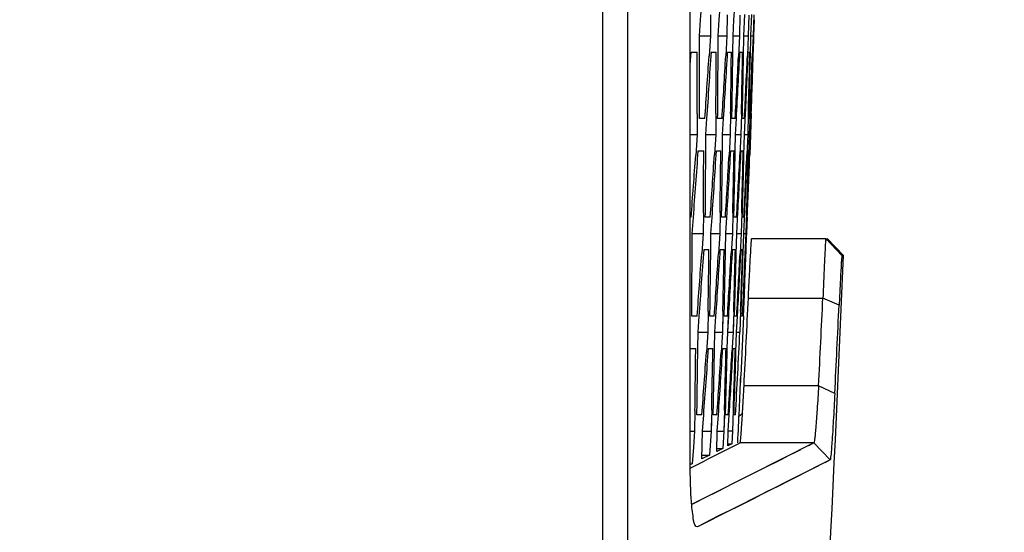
# Model space of a CAD drawing. Header units: millimetres. Extents: x 0 to 420, y 0 to 297.
# Tile 207 of 256: x 275.41 to 281.48, y 209.58 to 212.74. Entities that reach past the tile are written whole.
import ezdxf

# ---------------------------------------------------------------- set-up
doc = ezdxf.new("R2010")
doc.units = ezdxf.units.MM
doc.header["$LTSCALE"] = 23.1
doc.header["$PDMODE"] = 3
doc.header["$PDSIZE"] = 0.3125
doc.layers.get('0').update_dxf_attribs({"linetype": 'CONTINUOUS'})
doc.layers.get('Defpoints').update_dxf_attribs({"linetype": 'CONTINUOUS'})
doc.layers.add('02___PRT_ALL_AXES', color=7, linetype='CONTINUOUS')
doc.layers.add('DIM_PILOTEES', color=7, linetype='CONTINUOUS')
doc.styles.get("Standard").update_dxf_attribs({"font": 'txt', "width": 0.7})
doc.dimstyles.new('DIMSTYLE_9', dxfattribs={"dimtxt": 2.5, "dimasz": 3.5, "dimexe": 2, "dimexo": 0, "dimgap": 2.5, "dimtad": 1, "dimdsep": 46, "dimtxsty": 'Standard', "dimblk": '_FILLED', "dimblk1": '_FILLED', "dimblk2": '_FILLED', "dimcen": 0.09, "dimazin": 2, "dimtp": 0.5, "dimtm": 0.5, "dimtfac": 1, "dimtofl": 0, "dimtmove": 0, "dimatfit": 3, "dimldrblk": '_FILLED', "dimfxl": 0, "dimtolj": 1, "dimarcsym": 0})

# ---------------------------------------------------------------- blocks, each defined once
blk = doc.blocks.new('_FILLED')
at = {"color": 0, "linetype": 'ByBlock'}
blk.add_solid([(0, 0), (-1, 0.1429), (-1, -0.1429)], dxfattribs=at)
blk = doc.blocks.new('*D16')
at = {"layer": 'Defpoints', "color": 0, "linetype": 'Continuous'}
for p in [(226.5932, 260.6283), (261.7388, 218.7434), (214.3873, 191.405), (309.0904, 191.405)]:
    blk.add_point(p, dxfattribs=at)
at = {"layer": 'DIM_PILOTEES', "color": 0, "linetype": 'Continuous', "lineweight": -2}
for p, q in [((214.3873, 191.405), (216.1194, 192.405)), ((309.0904, 191.405), (310.8224, 190.405))]:
    blk.add_line(p, q, dxfattribs=at)
blk.add_arc((261.7388, 218.7434), 54.6768, 333.66827, 206.33173, dxfattribs=at)
at = {"layer": 'DIM_PILOTEES', "color": 0, "linetype": 'Continuous', "lineweight": -2, "xscale": 3.5, "yscale": 3.5, "zscale": 3.5}
for p, rotation in [((214.3873, 191.405), 298.1658643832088), ((309.0904, 191.405), 241.8341356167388)]:
    blk.add_blockref('_FILLED', p, dxfattribs=dict(at, rotation=rotation))
at = {"layer": 'DIM_PILOTEES', "color": 0, "linetype": 'Continuous', "insert": (267.7853, 278.9507), "char_height": 2.5, "width": 24.821429, "attachment_point": 2, "rotation": 354.26515, "line_spacing_factor": 0.9}
blk.add_mtext('\\A1;{\\ftxt;\\W0.0001;\\H0.0001;\\~}{\\ftxt;\\W3.5952380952;\\H2.5; }{\\ftxt;\\W0.0001;\\H0.0001;\\~}{\\ftxt;\\W0.0001;\\H0.0001;\\~}{\\ftxt;\\W2.3571428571;\\H2.5; }{\\ftxt;\\W0.0001;\\H0.0001;\\~}{\\ftxt;\\W0.0001;\\H0.0001;\\~}{\\ftxt;\\W0.6666666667;\\H2.5; }{\\ftxt;\\W0.0001;\\H0.0001;\\~}', dxfattribs=at)

msp = doc.modelspace()

# ---------------------------------------------------------------- linework, layer by layer
at = {"color": 7, "linetype": 'Continuous'}
for p, q in [((279.005, 208.9357), (279.005, 228.5511)), ((279.16, 209.018), (279.16, 228.4688)), ((279.5441, 210.0077), (279.5441, 227.4791)), ((279.6685, 212.7723), (279.6683, 212.6434)), ((279.7715, 212.7727), (279.7705, 212.6434)), ((279.8504, 212.7711), (279.8485, 212.6434)), ((279.8753, 212.6434), (279.8815, 212.7748)), ((279.9049, 212.771), (279.9022, 212.6434)), ((279.9183, 212.6434), (279.9237, 212.7757)), ((279.9354, 212.7726), (279.9318, 212.6434)), ((279.6008, 212.6434), (279.6075, 212.7425)), ((279.7165, 212.6434), (279.7226, 212.7427)), ((279.808, 212.6434), (279.8134, 212.7429)), ((279.9371, 212.6434), (279.9406, 212.7434)), ((279.6008, 212.6434), (279.6683, 212.6434)), ((279.6009, 212.5434), (279.6008, 212.6434)), ((279.6683, 212.6434), (279.6601, 212.5176)), ((279.716, 212.5433), (279.7165, 212.6434)), ((279.7165, 212.6434), (279.7705, 212.6434)), ((279.7705, 212.6434), (279.7633, 212.5195)), ((279.8068, 212.5433), (279.808, 212.6434)), ((279.808, 212.6434), (279.8485, 212.6434)), ((279.8485, 212.6434), (279.8419, 212.5148)), ((279.8729, 212.5158), (279.8753, 212.6434)), ((279.8753, 212.6434), (279.9022, 212.6434)), ((279.9022, 212.6434), (279.8967, 212.5192)), ((279.9151, 212.5167), (279.9183, 212.6434)), ((279.9183, 212.6434), (279.9318, 212.6434)), ((279.9318, 212.6434), (279.9269, 212.5164)), ((279.934, 212.5433), (279.9371, 212.6434)), ((279.5441, 212.465), (279.5497, 212.5434)), ((279.5497, 212.5434), (279.5869, 212.5434)), ((279.6742, 212.5434), (279.7046, 212.5434)), ((279.7745, 212.5434), (279.7981, 212.5434)), ((279.8434, 212.5438), (279.8419, 212.5148)), ((279.8505, 212.5434), (279.8673, 212.5434)), ((279.9022, 212.5434), (279.9124, 212.5434)), ((279.9298, 212.5434), (279.9332, 212.5434)), ((279.587, 212.1623), (279.5869, 212.0334)), ((279.7023, 212.1646), (279.7012, 212.0334)), ((279.7933, 212.1636), (279.7914, 212.0334)), ((279.8599, 212.1605), (279.8572, 212.0334)), ((279.8786, 212.0334), (279.8849, 212.1642)), ((279.9024, 212.1616), (279.8989, 212.0334)), ((279.9096, 212.0334), (279.9149, 212.1627)), ((279.9208, 212.1648), (279.9163, 212.0334)), ((279.6345, 212.1334), (279.6008, 212.1334)), ((279.6405, 212.0334), (279.6472, 212.1325)), ((279.7402, 212.1334), (279.7132, 212.1334)), ((279.7441, 212.0334), (279.7502, 212.1328)), ((279.8215, 212.1334), (279.8013, 212.1334)), ((279.8235, 212.0334), (279.8289, 212.133)), ((279.8786, 212.1334), (279.8652, 212.1334)), ((279.9116, 212.1334), (279.9048, 212.1334)), ((279.5441, 212.0334), (279.5869, 212.0334)), ((279.5869, 212.0334), (279.5777, 211.9056)), ((279.64, 211.9333), (279.6405, 212.0334)), ((279.6405, 212.0334), (279.7012, 212.0334)), ((279.7012, 212.0334), (279.6933, 211.9103)), ((279.7429, 211.9333), (279.7441, 212.0334)), ((279.7441, 212.0334), (279.7914, 212.0334)), ((279.7914, 212.0334), (279.7839, 211.905)), ((279.8216, 211.9329), (279.8235, 212.0334)), ((279.8235, 212.0334), (279.8572, 212.0334)), ((279.8572, 212.0334), (279.8508, 211.9094)), ((279.8754, 211.906), (279.8786, 212.0334)), ((279.8786, 212.0334), (279.8989, 212.0334)), ((279.8989, 212.0334), (279.8933, 211.9091)), ((279.9057, 211.9098), (279.9096, 212.0334)), ((279.9096, 212.0334), (279.9163, 212.0334)), ((279.9163, 212.0334), (279.9115, 211.9078)), ((279.5935, 211.9334), (279.6272, 211.9334)), ((279.7059, 211.9334), (279.7329, 211.9334)), ((279.794, 211.9334), (279.8142, 211.9334)), ((279.8521, 211.9337), (279.8508, 211.9094)), ((279.8579, 211.9334), (279.8714, 211.9334)), ((279.8975, 211.9334), (279.9043, 211.9334)), ((279.6249, 211.5507), (279.6239, 211.4234)), ((279.728, 211.5537), (279.7261, 211.4234)), ((279.8068, 211.55), (279.8041, 211.4234)), ((279.8309, 211.4234), (279.8381, 211.5552)), ((279.8614, 211.5509), (279.8579, 211.4234)), ((279.8739, 211.4234), (279.8802, 211.5538)), ((279.8919, 211.5532), (279.8874, 211.4234)), ((279.5497, 211.5234), (279.5441, 211.5234)), ((279.5563, 211.4234), (279.5637, 211.5224)), ((279.6675, 211.5234), (279.6371, 211.5234)), ((279.6721, 211.4234), (279.6788, 211.5226)), ((279.761, 211.5234), (279.7374, 211.5234)), ((279.7636, 211.4234), (279.7697, 211.5229)), ((279.8302, 211.5234), (279.8134, 211.5234)), ((279.8753, 211.5234), (279.8652, 211.5234)), ((279.8961, 211.5234), (279.8927, 211.5234)), ((279.8928, 211.4234), (279.8969, 211.5234)), ((279.5558, 211.3233), (279.5563, 211.4234)), ((279.5558, 211.3233), (279.5563, 211.4234)), ((279.5563, 211.4234), (279.6239, 211.4234)), ((279.6239, 211.4234), (279.615, 211.2998)), ((279.6709, 211.3233), (279.6721, 211.4234)), ((279.6709, 211.3233), (279.6721, 211.4234)), ((279.6721, 211.4234), (279.7261, 211.4234)), ((279.7261, 211.4234), (279.7181, 211.3)), ((279.7618, 211.3232), (279.7636, 211.4234)), ((279.7636, 211.4234), (279.8041, 211.4234)), ((279.8041, 211.4234), (279.7969, 211.2994)), ((279.8277, 211.2963), (279.8309, 211.4234)), ((279.8309, 211.4234), (279.8579, 211.4234)), ((279.8579, 211.4234), (279.8515, 211.299)), ((279.87, 211.2983), (279.8739, 211.4234)), ((279.8739, 211.4234), (279.8874, 211.4234)), ((279.8874, 211.4234), (279.8817, 211.2949)), ((279.9238, 211.3922), (280.3801, 211.3922)), ((280.4801, 211.2882), (280.3801, 211.3922)), ((280.3889, 211.3922), (280.4888, 211.2882)), ((279.6292, 211.3234), (279.6596, 211.3234)), ((279.7294, 211.3234), (279.7531, 211.3234)), ((279.7983, 211.3238), (279.7969, 211.2994)), ((279.8054, 211.3234), (279.8223, 211.3234)), ((279.8572, 211.3234), (279.8673, 211.3234)), ((279.8817, 211.2949), (279.8699, 211.0399)), ((280.4888, 211.2882), (280.4801, 211.2882)), ((279.8726, 210.9134), (279.878, 211.0453)), ((279.8699, 211.0399), (279.8638, 210.9134)), ((279.9025, 211.0238), (280.3625, 211.0238)), ((280.4624, 210.981), (280.3625, 211.0238)), ((279.6547, 210.9407), (279.6528, 210.8134)), ((279.7457, 210.9425), (279.7429, 210.8134)), ((279.8124, 210.9413), (279.8088, 210.8134)), ((279.8302, 210.8134), (279.8373, 210.9426)), ((279.855, 210.9437), (279.8505, 210.8134)), ((279.5867, 210.9134), (279.553, 210.9134)), ((279.592, 210.8134), (279.5994, 210.9125)), ((279.6924, 210.9134), (279.6654, 210.9134)), ((279.6957, 210.8134), (279.7024, 210.9127)), ((279.7451, 210.9136), (279.7429, 210.8134)), ((279.7738, 210.9134), (279.7535, 210.9134)), ((279.7751, 210.8134), (279.7811, 210.913)), ((279.7751, 210.8134), (279.7812, 210.913)), ((279.8116, 210.9136), (279.8088, 210.8134)), ((279.8309, 210.9134), (279.8174, 210.9134)), ((279.8728, 210.9134), (279.8567, 210.5434)), ((279.8638, 210.9134), (279.8571, 210.9134)), ((279.8728, 210.9134), (279.8726, 210.9134)), ((279.5908, 210.7132), (279.592, 210.8134)), ((279.5908, 210.7132), (279.592, 210.8134)), ((279.592, 210.8134), (279.6528, 210.8134)), ((279.6528, 210.8134), (279.644, 210.6897)), ((279.6938, 210.7132), (279.6957, 210.8134)), ((279.6957, 210.8134), (279.7429, 210.8134)), ((279.7429, 210.8134), (279.7349, 210.689)), ((279.7726, 210.7127), (279.7751, 210.8134)), ((279.7751, 210.8134), (279.8088, 210.8134)), ((279.8088, 210.8134), (279.8016, 210.6885)), ((279.8263, 210.6882), (279.8302, 210.8134)), ((279.8302, 210.8134), (279.8505, 210.8134)), ((279.5443, 210.7134), (279.5781, 210.7134)), ((279.6568, 210.7134), (279.6838, 210.7134)), ((279.7449, 210.7134), (279.7652, 210.7134)), ((279.803, 210.7137), (279.8015, 210.6885)), ((279.8088, 210.7134), (279.8223, 210.7134)), ((279.8565, 210.5434), (279.8563, 210.5434)), ((279.8563, 210.5234), (279.8563, 210.5434)), ((280.3358, 210.4818), (279.8759, 210.4818)), ((280.4357, 210.436), (280.3358, 210.4818)), ((279.5732, 210.3311), (279.5714, 210.2034)), ((279.6764, 210.3325), (279.6736, 210.2034)), ((279.7552, 210.332), (279.7517, 210.2034)), ((279.7785, 210.2034), (279.7864, 210.3335)), ((279.8099, 210.333), (279.8054, 210.2034)), ((279.6157, 210.3034), (279.5853, 210.3034)), ((279.6196, 210.2034), (279.627, 210.3026)), ((279.6758, 210.3036), (279.6736, 210.2034)), ((279.7092, 210.3034), (279.6856, 210.3034)), ((279.7112, 210.2034), (279.7179, 210.3028)), ((279.7112, 210.2034), (279.7179, 210.3028)), ((279.7545, 210.3036), (279.7517, 210.2034)), ((279.7785, 210.3034), (279.7616, 210.3034)), ((279.7785, 210.2034), (279.7845, 210.303)), ((279.8235, 210.3034), (279.8134, 210.3034)), ((279.5441, 210.2034), (279.5714, 210.2034)), ((279.5714, 210.2034), (279.5635, 210.1027)), ((279.6164, 210.0315), (279.6196, 210.2034)), ((279.6196, 210.2034), (279.6736, 210.2034)), ((279.6736, 210.2034), (279.663, 210.0549)), ((279.708, 210.0776), (279.7112, 210.2034)), ((279.7112, 210.2034), (279.7517, 210.2034)), ((279.7517, 210.2034), (279.7447, 210.0961)), ((279.7756, 210.1117), (279.7785, 210.2034)), ((279.8054, 210.2034), (279.7785, 210.2034)), ((279.8054, 210.2034), (279.8009, 210.1244)), ((279.5635, 210.1027), (279.5555, 210.0008)), ((279.6552, 210.0308), (279.8514, 210.1297)), ((279.708, 210.0961), (279.7447, 210.0961)), ((279.7447, 210.0961), (279.708, 210.0776)), ((279.7756, 210.1244), (279.8009, 210.1244)), ((279.8009, 210.1244), (279.7756, 210.1117)), ((280.3073, 210.1297), (279.8514, 210.1297)), ((280.3073, 210.1297), (279.9157, 209.9319)), ((280.4072, 210.025), (280.3073, 210.1297)), ((279.5444, 209.975), (279.6253, 210.0157)), ((280.4072, 210.025), (279.5891, 209.6124)), ((279.663, 210.0549), (279.6164, 210.0315)), ((279.6169, 210.0549), (279.663, 210.0549)), ((279.6253, 210.0157), (279.6552, 210.0308)), ((279.6253, 210.0157), (279.6552, 210.0308)), ((279.5441, 210.0008), (279.5555, 210.0008)), ((279.9157, 209.9319), (279.6506, 209.7982)), ((279.6506, 209.7982), (279.5545, 209.7498)), ((279.5891, 209.6124), (279.5798, 209.6146))]:
    msp.add_line(p, q, dxfattribs=at)
for points in [[(279.8667, 210.315), (279.8628, 210.31), (279.854, 210.3014), (279.845, 210.2945)], [(280.2232, 210.0872), (280.1909, 210.0708), (280.1524, 210.0514), (280.107, 210.0284), (279.9897, 209.9693)], [(280.3073, 210.1297), (280.2924, 210.1221), (280.2734, 210.1126)], [(280.4072, 210.025), (280.3921, 210.0177), (280.3733, 210.0079)], [(280.3504, 209.9964), (280.323, 209.9825), (280.2906, 209.9667), (280.2522, 209.9467), (280.2067, 209.9236), (280.1529, 209.8965), (280.0894, 209.8639), (280.0154, 209.8271), (279.9295, 209.7834), (279.8306, 209.734), (279.7177, 209.6788), (279.5891, 209.6124)], [(279.7311, 209.8388), (279.6175, 209.7818), (279.5529, 209.7491)]]:
    msp.add_lwpolyline(points, dxfattribs=at)
for centre, radius, start, end in [((141.26, 222.0582), 138.6608, 356.14774, 356.317914), ((141.3169, 221.1406), 138.6602, 356.527801, 356.6978), ((141.3648, 220.2234), 138.6506, 356.907273, 357.07713), ((141.4008, 212.2884), 138.1863, 359.947707, 0.10573), ((141.4043, 212.3884), 138.1967, 359.894278, 0.06427), ((141.2629, 221.5486), 138.6916, 356.107431, 356.266499), ((141.2699, 221.4482), 138.6905, 356.148605, 356.318705), ((141.4286, 213.2034), 138.2776, 359.569557, 359.726522), ((141.431, 213.3034), 138.2871, 359.515229, 359.685082), ((141.3179, 220.6308), 138.6828, 356.487142, 356.646936), ((141.3239, 220.5306), 138.6808, 356.528353, 356.698293), ((141.4474, 214.1185), 138.3597, 359.190447, 359.347737), ((141.4487, 214.2185), 138.3683, 359.136571, 359.306317), ((141.3637, 219.7137), 138.6652, 356.866315, 357.024113), ((141.3687, 219.6134), 138.6622, 356.907561, 357.077375), ((141.457, 215.0337), 138.4328, 358.810739, 358.969256), ((141.4571, 215.1337), 138.4406, 358.758186, 358.916497), ((141.4006, 218.7969), 138.6383, 357.245068, 357.404688), ((141.405, 218.6967), 138.6339, 357.299188, 357.456067), ((141.4576, 215.949), 138.4967, 358.432952, 358.590965), ((141.4565, 216.0491), 138.5036, 358.379959, 358.538598), ((141.4282, 217.8806), 138.6025, 357.623516, 357.781967), ((141.4316, 217.7805), 138.5972, 357.676973, 357.834486), ((141.4491, 216.8646), 138.5515, 358.056082, 358.212747), ((141.2101, 221.857), 138.725, 355.728109, 355.886377), ((141.2179, 221.7565), 138.7238, 355.769244, 355.939456), ((141.4093, 212.5934), 138.2196, 359.567752, 359.726407), ((141.412, 212.6934), 138.2301, 359.515029, 359.684949), ((141.2712, 220.9386), 138.7162, 356.108125, 356.268297), ((141.2779, 220.8382), 138.7141, 356.149301, 356.319335), ((141.431, 213.5085), 138.3108, 359.190184, 359.347506), ((141.4327, 213.6085), 138.3204, 359.136272, 359.30607), ((141.323, 220.0209), 138.6985, 356.487538, 356.645459), ((141.3287, 219.9206), 138.6954, 356.528752, 356.698641), ((141.4437, 214.4237), 138.3929, 358.810195, 358.96896), ((141.4443, 214.5237), 138.4016, 358.757838, 358.927394), ((141.3659, 219.1036), 138.6716, 356.866463, 357.026158), ((141.3712, 219.0034), 138.667, 356.921012, 357.077492), ((141.4473, 215.339), 138.4659, 358.432343, 358.590652), ((141.4466, 215.4391), 138.4739, 358.379611, 358.537956), ((141.3997, 218.1869), 138.6358, 357.245018, 357.404592), ((141.4038, 218.0867), 138.6304, 357.298933, 357.456003), ((141.4419, 216.2546), 138.5298, 358.055152, 358.212467), ((141.4244, 217.2706), 138.5909, 357.623317, 357.782382), ((141.4223, 216.6605), 138.5695, 357.677597, 357.834052), ((141.391, 212.0834), 138.1669, 359.514807, 359.684802), ((141.2195, 221.2469), 138.7526, 355.728964, 355.888965), ((141.2269, 221.1465), 138.7504, 355.770101, 355.94024), ((141.4127, 212.8985), 138.2558, 359.18865, 359.347246), ((141.4147, 212.9985), 138.2664, 359.135934, 359.305793), ((141.2775, 220.3286), 138.7348, 356.108649, 356.268647), ((141.2838, 220.2282), 138.7317, 356.149829, 356.319804), ((141.4284, 213.8137), 138.347, 358.810821, 358.968618), ((141.4293, 213.9137), 138.3567, 358.757435, 358.92719), ((141.3263, 219.4108), 138.708, 356.487781, 356.647527), ((141.3316, 219.3105), 138.704, 356.529001, 356.698846), ((141.435, 214.729), 138.4292, 358.432069, 358.590278), ((141.4347, 214.8291), 138.4381, 358.379192, 358.53774), ((141.3661, 218.4936), 138.6721, 356.866475, 357.026022), ((141.371, 218.3934), 138.6666, 356.919913, 357.077482), ((141.4326, 215.6446), 138.5021, 358.054969, 358.21211), ((141.4311, 215.7447), 138.5102, 358.001091, 358.160405), ((143.1459, 217.4716), 136.9085, 357.073548, 357.300629), ((143.469, 217.4951), 137.0463, 357.066637, 357.293492), ((142.1253, 217.488), 138.49, 357.081206, 357.306937), ((141.3666, 217.8835), 138.6642, 356.866348, 357.077374), ((141.3923, 212.2885), 138.1948, 359.188424, 359.346958), ((141.3947, 212.3885), 138.2063, 359.135559, 359.305484), ((141.2268, 220.6369), 138.7742, 355.729632, 355.889555), ((141.2338, 220.5365), 138.7711, 355.770773, 355.940845), ((141.4111, 213.2037), 138.2951, 358.810402, 358.96823), ((141.4124, 213.3037), 138.3058, 358.756977, 358.926785), ((141.2817, 219.7186), 138.7473, 356.109003, 356.268603), ((141.2877, 219.6182), 138.7433, 356.150188, 356.320112), ((141.4208, 214.119), 138.3863, 358.431868, 358.589841), ((141.4209, 214.2191), 138.396, 358.378702, 358.548215), ((141.3275, 218.8008), 138.7115, 356.48787, 356.647207), ((141.3332, 218.7005), 138.7058, 356.541689, 356.698906), ((141.4214, 215.0346), 138.4684, 358.054187, 358.211673), ((141.4202, 215.1347), 138.4775, 358.000617, 358.159931), ((95.3388, 218.7434), 184.6996, 357.327204, 357.455436), ((279.6763, 210.5234), 0.18, 351.82096, 360)]:
    msp.add_arc(centre, radius, start, end, dxfattribs=at)
for points, knots in [([(279.9025, 211.0238), (279.9049, 211.0739), (279.9083, 211.1453), (279.9131, 211.2344), (279.9157, 211.2884), (279.9191, 211.3302), (279.9192, 211.3643), (279.9243, 211.3786), (279.9216, 211.3922), (279.9238, 211.3922)], [0, 0, 0, 0, 0.407594, 0.58017, 0.726682, 0.844076, 0.92992, 0.982206, 1, 1, 1, 1]), ([(280.3801, 211.3922), (280.3779, 211.3922), (280.3812, 211.3779), (280.3759, 211.3629), (280.3763, 211.3267), (280.3731, 211.2825), (280.3709, 211.2265), (280.367, 211.1393), (280.3643, 211.0709), (280.3625, 211.0238)], [0, 0, 0, 0, 0.01829, 0.0731, 0.164363, 0.289294, 0.443265, 0.616968, 1, 1, 1, 1]), ([(280.4801, 211.2882), (280.4782, 211.2882), (280.4805, 211.2763), (280.4761, 211.2637), (280.476, 211.2336), (280.4718, 211.1793), (280.468, 211.0928), (280.4642, 211.0202), (280.4624, 210.981)], [0, 0, 0, 0, 0.018362, 0.073202, 0.164477, 0.289407, 0.617042, 1, 1, 1, 1]), ([(279.8514, 210.1297), (279.8535, 210.1308), (279.8524, 210.1418), (279.8566, 210.1582), (279.858, 210.1896), (279.8631, 210.25), (279.8687, 210.3493), (279.8734, 210.4341), (279.8759, 210.4818)], [0, 0, 0, 0, 0.019872, 0.073302, 0.159525, 0.276671, 0.594046, 1, 1, 1, 1]), ([(280.3358, 210.4818), (280.3329, 210.4333), (280.3273, 210.3471), (280.3206, 210.2465), (280.3148, 210.186), (280.3128, 210.1558), (280.3089, 210.1406), (280.3092, 210.1305), (280.3073, 210.1297)], [0, 0, 0, 0, 0.412373, 0.735244, 0.851089, 0.933484, 0.982323, 1, 1, 1, 1]), ([(280.4357, 210.436), (280.4328, 210.3794), (280.4272, 210.2787), (280.4206, 210.1613), (280.4146, 210.0907), (280.4129, 210.0555), (280.4084, 210.0377), (280.4093, 210.0261), (280.4072, 210.025)], [0, 0, 0, 0, 0.412579, 0.735552, 0.851399, 0.933759, 0.982519, 1, 1, 1, 1]), ([(279.5509, 209.7715), (279.5497, 209.7888), (279.5453, 209.8674), (279.5441, 209.9463), (279.5441, 210.0077)], [0, 0, 0, 0, 0.220476, 1, 1, 1, 1]), ([(279.5798, 209.6146), (279.5676, 209.6272), (279.5605, 209.6851), (279.5534, 209.7356), (279.5509, 209.7715)], [0, 0, 0, 0, 0.328262, 1, 1, 1, 1])]:
    msp.add_open_spline(points, degree=3, knots=knots, dxfattribs=at)
at = {"layer": '02___PRT_ALL_AXES', "color": 7, "linetype": 'Continuous'}
msp.add_arc((95.367, 218.7434), 185.2719, 354.873574, 357.693834, dxfattribs=at)

# ---------------------------------------------------------------- dimensions: what is measured, and where the dimension line sits
at = {"layer": 'DIM_PILOTEES', "color": 2, "linetype": 'Continuous'}
dim = msp.add_angular_dim_3p(base=(226.5932, 260.6283), center=(261.7388, 218.7434), p1=(309.0904, 191.405), p2=(214.3873, 191.405), text='{\\ftxt;\\W0.0001;\\H0.0001;\\~}{\\ftxt;\\W3.5952380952;\\H2.5; }{\\ftxt;\\W0.0001;\\H0.0001;\\~}{\\ftxt;\\W0.0001;\\H0.0001;\\~}{\\ftxt;\\W2.3571428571;\\H2.5; }{\\ftxt;\\W0.0001;\\H0.0001;\\~}{\\ftxt;\\W0.0001;\\H0.0001;\\~}{\\ftxt;\\W0.6666666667;\\H2.5; }{\\ftxt;\\W0.0001;\\H0.0001;\\~}', dimstyle='DIMSTYLE_9', dxfattribs=at)
dim.commit()
dim.dimension.update_dxf_attribs({"geometry": '*D16', "text_midpoint": (267.2024, 273.1466), "dimtype": 165})

doc.saveas('drawing.dxf')
